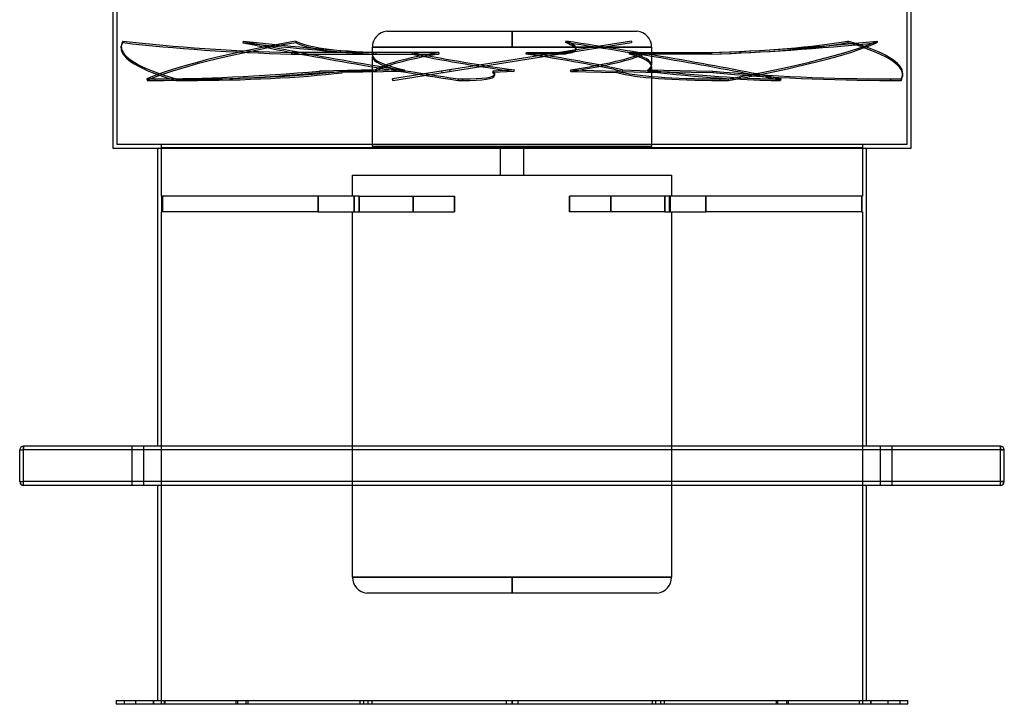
# Model space of a CAD drawing. Header units: millimetres. Extents: x -625 to 625, y -732 to 732.
# Tile 1 of 31: x -625 to 625, y -732 to 138. Entities that reach past the tile are written whole.
import ezdxf

# ---------------------------------------------------------------- set-up
doc = ezdxf.new("R2010")
doc.units = ezdxf.units.MM
doc.layers.add('HIDDEN', color=7, linetype='Continuous')
doc.layers.add('THICK', color=7, linetype='Continuous')

msp = doc.modelspace()

# ---------------------------------------------------------------- linework, layer by layer
at = {"layer": 'HIDDEN'}
for p, q in [((-501.5, 731.5), (-501.5, -20.5)), ((501.5, -20.5), (501.5, 731.5)), ((-159, 123.3), (0, 123.3)), ((0, 103.2), (0, 123.3)), ((0, 123.3), (0, 103.2)), ((0, 123.3), (159, 123.3)), ((-496.1, 102.3), (-496.1, 104.3)), ((-494, 110.8), (-494, 108.8)), ((-341.3, 110.8), (-341.6, 108.8)), ((-274.6, 110.8), (-274.4, 108.8)), ((0, 103.2), (-177.3, 103.2)), ((-177.3, 93), (-177.3, 103.2)), ((-177.3, 103.2), (0, 103.2)), ((151.5, 110.8), (-151.5, 62.8)), ((-151.2, 60.8), (151.8, 108.8)), ((177.3, 103.2), (0, 103.2)), ((0, 103.2), (177.3, 103.2)), ((68.3, 110.8), (68, 108.8)), ((81.2, 99.6), (81.4, 101.6)), ((151.5, 110.8), (151.8, 108.8)), ((177.3, 103.2), (177.3, 80.5)), ((426.5, 110.8), (426.5, 108.8)), ((463.5, 110.8), (463.7, 108.8)), ((-280, 96.3), (-280.1, 94.3)), ((-280.1, 94.3), (-175.9, 94.3)), ((-176.4, 96.3), (-280, 96.3)), ((-177.3, -22.9), (-177.3, 91)), ((-93, 96.3), (-176.4, 96.3)), ((-176.4, 96.3), (-176.2, 94.3)), ((-176.2, 94.3), (-92.7, 94.3)), ((-172.8, 96.3), (-173, 94.3)), ((-173, 94.3), (-126.7, 94.3)), ((-126.5, 96.3), (-172.8, 96.3)), ((64.3, 94.3), (18, 94.3)), ((18.3, 96.3), (64.6, 96.3)), ((60, 96.3), (60, 96.3)), ((60, 96.3), (60.3, 94.3)), ((60.3, 94.3), (60.3, 94.3)), ((64.6, 96.3), (64.3, 94.3)), ((253.2, 94.3), (149.1, 94.3)), ((149.3, 96.3), (167.8, 96.3)), ((167.8, 96.3), (251.3, 96.3)), ((251.5, 94.3), (167.9, 94.3)), ((251.3, 96.3), (253.3, 96.3)), ((251.3, 96.3), (251.5, 94.3)), ((253.3, 96.3), (253.2, 94.3)), ((177.3, 78.5), (177.3, -22.9)), ((-463.5, 62.8), (-463.3, 60.8)), ((-453, 60.8), (-453.2, 62.7)), ((-426.5, 62.8), (-426.6, 60.8)), ((-413.4, 60.8), (-413.4, 62.7)), ((-173.4, 74.2), (-244.3, 72.6)), ((-244.3, 72.6), (-244.1, 70.7)), ((-173.3, 72.2), (-244.1, 70.7)), ((-215.4, 72.6), (-215.5, 70.7)), ((-137.2, 72.2), (-215.5, 70.7)), ((-137, 74.2), (-215.4, 72.6)), ((-151.7, 62.7), (-151.5, 62.8)), ((-151.4, 60.8), (-151.7, 62.7)), ((-151.5, 62.8), (-151.2, 60.8)), ((-89.3, 72.6), (-89, 70.7)), ((-68.3, 62.8), (-68.6, 60.8)), ((-62.6, 60.8), (-62.3, 62.7)), ((-24.2, 72.6), (-24.5, 70.7)), ((2.3, 72.2), (-24.5, 70.7)), ((2.6, 74.2), (-24.2, 72.6)), ((-22, 66.9), (-21.7, 68.9)), ((74.6, 74.2), (133, 72.6)), ((74.9, 72.2), (133.2, 70.7)), ((133, 72.6), (133.2, 70.7)), ((140, 72.2), (184.9, 70.7)), ((140.2, 74.2), (185.2, 72.6)), ((172.2, 74.2), (255.1, 72.6)), ((172.3, 72.2), (255.1, 70.7)), ((185.2, 72.6), (184.9, 70.7)), ((255.1, 72.6), (255.1, 70.7)), ((264.2, 60.8), (264, 62.7)), ((274.6, 62.8), (274.8, 60.8)), ((335.4, 60.8), (335.7, 62.7)), ((341.3, 62.8), (341, 60.8)), ((480.8, 60.8), (480.9, 62.7)), ((494, 62.8), (493.9, 60.8)), ((496, 67.3), (496.1, 69.3)), ((-151.4, 60.8), (-151.2, 60.8)), ((501.5, -20.5), (-501.5, -20.5)), ((-445, -24.5), (-445, -20.5)), ((-445, -86.1), (-445, -24.5)), ((-445, -24.5), (445, -24.5)), ((177.3, -22.9), (-177.3, -22.9)), ((-15, -22.9), (-15, -59.5)), ((15, -59.5), (15, -22.9)), ((445, -20.5), (445, -24.5)), ((445, -24.5), (445, -86.1)), ((-202.6, -59.5), (202.6, -59.5)), ((-202.6, -86.1), (-202.6, -59.5)), ((202.6, -59.5), (202.6, -86.1)), ((-444.4, -86.1), (-445, -86.1)), ((-246, -86.1), (-444.4, -86.1)), ((-444.4, -106.1), (-444.4, -86.1)), ((-443.5, -86.1), (-443.5, -106.1)), ((-246, -106.1), (-246, -86.1)), ((-246, -86.1), (-246, -106.1)), ((-193.9, -86.1), (-246, -86.1)), ((-200.8, -86.1), (-200.8, -106.1)), ((-199.9, -106.1), (-199.9, -86.1)), ((-193.9, -86.1), (-193.9, -106.1)), ((-193.9, -86.1), (-73.2, -86.1)), ((-193.9, -106.1), (-193.9, -86.1)), ((-125.3, -106.1), (-125.3, -86.1)), ((-125.3, -86.1), (-125.3, -106.1)), ((-73.2, -86.1), (-73.2, -106.1)), ((-73.2, -106.1), (-73.2, -86.1)), ((73.2, -106.1), (73.2, -86.1)), ((193.9, -86.1), (73.2, -86.1)), ((73.2, -86.1), (73.2, -106.1)), ((125.3, -86.1), (125.3, -106.1)), ((125.3, -106.1), (125.3, -86.1)), ((193.9, -106.1), (193.9, -86.1)), ((193.9, -86.1), (193.9, -106.1)), ((246, -86.1), (193.9, -86.1)), ((199.9, -106.1), (199.9, -86.1)), ((200.8, -86.1), (200.8, -106.1)), ((246, -86.1), (246, -106.1)), ((443.5, -86.1), (246, -86.1)), ((246, -106.1), (246, -86.1)), ((445, -86.1), (443.5, -86.1)), ((443.5, -86.1), (443.5, -106.1)), ((444.4, -106.1), (444.4, -86.1)), ((-445, -731.5), (-445, -106.1)), ((-445, -106.1), (-444.4, -106.1)), ((-246, -106.1), (-444.4, -106.1)), ((-246, -106.1), (-193.9, -106.1)), ((-202.6, -570.1), (-202.6, -106.1)), ((-193.9, -106.1), (-73.2, -106.1)), ((193.9, -106.1), (73.2, -106.1)), ((193.9, -106.1), (246, -106.1)), ((202.6, -106.1), (202.6, -570.1)), ((443.5, -106.1), (246, -106.1)), ((443.5, -106.1), (445, -106.1)), ((445, -106.1), (445, -731.5)), ((-625, -408.5), (-625, -408.5)), ((-625, -408.5), (-620, -408.5)), ((-620, -403.5), (-620, -403.5)), ((-620, -408.5), (-620, -403.5)), ((620, -408.5), (-620, -408.5)), ((-620, -448.5), (-620, -408.5)), ((-482, -453.5), (-482, -403.5)), ((-482, -453.5), (-482, -403.5)), ((-468, -403.5), (-468, -453.5)), ((-468, -403.5), (-468, -453.5)), ((468, -453.5), (468, -403.5)), ((468, -453.5), (468, -403.5)), ((482, -403.5), (482, -453.5)), ((482, -403.5), (482, -453.5)), ((620, -408.5), (620, -403.5)), ((620, -403.5), (620, -403.5)), ((620, -448.5), (620, -408.5)), ((620, -408.5), (625, -408.5)), ((625, -408.5), (625, -408.5)), ((-625, -448.5), (-620, -448.5)), ((-625, -448.5), (-625, -448.5)), ((620, -448.5), (-620, -448.5)), ((-620, -453.5), (-620, -448.5)), ((620, -448.5), (625, -448.5)), ((620, -453.5), (620, -448.5)), ((625, -448.5), (625, -448.5)), ((-620, -453.5), (-620, -453.5)), ((620, -453.5), (620, -453.5)), ((0, -570.1), (-202.6, -570.1)), ((-202.6, -570.1), (0, -570.1)), ((0, -570.1), (0, -590.3)), ((0, -590.3), (0, -570.1)), ((202.6, -570.1), (0, -570.1)), ((0, -570.1), (202.6, -570.1)), ((0, -590.3), (-184.4, -590.3)), ((184.4, -590.3), (0, -590.3)), ((-492.5, -726.5), (-492.5, -731.5)), ((-477.5, -731.5), (-477.5, -726.5)), ((-455.6, -726.5), (-455.6, -731.5)), ((-455.6, -726.5), (-455.6, -731.5)), ((-455, -726.5), (-455, -731.5)), ((-455, -726.5), (-455, -731.5)), ((-441.2, -731.5), (-441.2, -726.5)), ((-441.2, -731.5), (-441.2, -726.5)), ((-440.6, -726.5), (-440.6, -731.5)), ((-440.6, -726.5), (-440.6, -731.5)), ((-350.4, -726.5), (-350.4, -731.5)), ((-350.4, -726.5), (-350.4, -731.5)), ((-348.3, -726.5), (-348.3, -731.5)), ((-348.3, -726.5), (-348.3, -731.5)), ((-337.6, -731.5), (-337.6, -726.5)), ((-337.6, -731.5), (-337.6, -726.5)), ((-335.4, -726.5), (-335.4, -731.5)), ((-335.4, -726.5), (-335.4, -731.5)), ((-193.1, -726.5), (-193.1, -731.5)), ((-193.1, -726.5), (-193.1, -731.5)), ((-188.5, -726.5), (-188.5, -731.5)), ((-188.5, -726.5), (-188.5, -731.5)), ((-182.7, -731.5), (-182.7, -726.5)), ((-182.7, -731.5), (-182.7, -726.5)), ((-178.1, -726.5), (-178.1, -731.5)), ((-178.1, -726.5), (-178.1, -731.5)), ((-7.5, -726.5), (-7.5, -731.5)), ((-7.5, -726.5), (-7.5, -731.5)), ((0, -726.5), (0, -731.5)), ((0, -731.5), (0, -726.5)), ((0, -726.5), (0, -731.5)), ((0, -731.5), (0, -726.5)), ((7.5, -726.5), (7.5, -731.5)), ((7.5, -726.5), (7.5, -731.5)), ((178.1, -726.5), (178.1, -731.5)), ((178.1, -726.5), (178.1, -731.5)), ((182.7, -731.5), (182.7, -726.5)), ((182.7, -731.5), (182.7, -726.5)), ((188.5, -726.5), (188.5, -731.5)), ((188.5, -726.5), (188.5, -731.5)), ((193.1, -726.5), (193.1, -731.5)), ((193.1, -726.5), (193.1, -731.5)), ((335.4, -726.5), (335.4, -731.5)), ((335.4, -726.5), (335.4, -731.5)), ((337.6, -731.5), (337.6, -726.5)), ((337.6, -731.5), (337.6, -726.5)), ((348.3, -726.5), (348.3, -731.5)), ((348.3, -726.5), (348.3, -731.5)), ((350.4, -726.5), (350.4, -731.5)), ((350.4, -726.5), (350.4, -731.5)), ((440.6, -726.5), (440.6, -731.5)), ((440.6, -726.5), (440.6, -731.5)), ((441.2, -731.5), (441.2, -726.5)), ((441.2, -731.5), (441.2, -726.5)), ((455, -726.5), (455, -731.5)), ((455, -726.5), (455, -731.5)), ((455.6, -726.5), (455.6, -731.5)), ((455.6, -726.5), (455.6, -731.5)), ((477.5, -731.5), (477.5, -726.5)), ((492.5, -726.5), (492.5, -731.5))]:
    msp.add_line(p, q, dxfattribs=at)
for centre, start, end in [((-157, 103.2), 95.695, 180), ((157, 103.2), 0, 84.305), ((-182.3, -570.1), 180, 264.3049), ((182.3, -570.1), 275.695, 359.9999)]:
    msp.add_arc(centre, 20.3, start, end, dxfattribs=at)
for centre, major_axis, ratio, start_param, end_param in [((-0.1, 84.8), (496.1, -17.5), 0.152512, -3.141592, -2.600331), ((0, 86.8), (-496.1, 17.5), 0.152512, 0.000001, 0.541261), ((0, 86.8), (-496.1, 17.5), 0.152512, -0.087057, 0.000001), ((-0.1, 84.8), (496.1, -17.5), 0.152512, 3.054535, 3.141594), ((-303.9, 158.8), (-404.9, 14.3), 0.152512, 1.087742, 1.635274), ((-304, 156.9), (-404.9, 14.3), 0.152512, 1.087742, 1.635274), ((0, 86.8), (-494, -48.8), 0.122305, -0.993405, -0.365086), ((0.2, 84.8), (494, 48.8), 0.122305, 2.148188, 2.776507), ((-500.4, 156.9), (-401.1, 57.2), 0.067874, 1.987461, 2.534994), ((-0.3, 84.8), (491.4, -70.1), 0.067874, -2.328931, -1.700612), ((0, 86.8), (-491.4, 70.1), 0.067874, 0.812662, 1.440981), ((-500.1, 158.8), (-401.1, 57.2), 0.067874, 1.987461, 2.534994), ((121.1, 158.8), (-403.2, -39.8), 0.122305, 0.181395, 0.728927), ((121.3, 156.9), (-403.2, -39.8), 0.122305, 0.181395, 0.728927), ((-319.7, 158.8), (-401.1, 57.2), 0.067874, 2.860242, 3.141593), ((-320, 156.9), (-401.1, 57.2), 0.067874, -3.141592, -2.875411), ((-0.3, 84.8), (491.4, -70.1), 0.067874, 0.812662, 1.440981), ((0, 86.8), (-491.4, 70.1), 0.067874, -2.328931, -1.700612), ((-319.7, 158.8), (-401.1, 57.2), 0.067874, -3.141592, -2.875411), ((446.2, 158.8), (-403.2, -39.8), 0.122305, 1.054175, 1.601707), ((446.4, 156.9), (-403.2, -39.8), 0.122305, 1.054175, 1.601707), ((101.4, 156.9), (-404.9, 14.3), 0.152512, 1.960522, 2.508055), ((101.5, 158.8), (-404.9, 14.3), 0.152512, 1.960522, 2.508055), ((0, 86.8), (-494, -48.8), 0.122305, 2.148188, 2.776507), ((0.2, 84.8), (494, 48.8), 0.122305, -0.993405, -0.365086), ((0, 86.8), (-496.1, 17.5), 0.152512, -3.141592, -2.600331), ((-0.1, 84.8), (496.1, -17.5), 0.152512, 0.000001, 0.541261), ((0, 86.8), (177.3, -6.4), 0.154217, 3.026093, 3.14716), ((0, 84.8), (177.3, -6.4), 0.154217, 3.024217, 3.14716), ((0, 86.8), (177.3, -6.4), 0.154217, -3.136025, -2.448091), ((0, 84.8), (177.3, -6.4), 0.154217, -3.136025, -2.449951), ((0, 475.3), (40.4, 1119.3), 0.154217, 1.921831, 1.923707), ((0, 86.8), (177.3, 17.8), 0.122616, 2.110633, 2.919634), ((0, 84.8), (177.3, 17.8), 0.122616, 2.108757, 2.917774), ((0, 475.3), (160.5, 1119.2), 0.067343, 1.925917, 1.927794), ((0, 84.8), (177.3, -25.4), 0.067343, -2.357284, -1.548267), ((0, 86.8), (177.3, -25.4), 0.067343, -2.355408, -1.546407), ((0, 475.3), (112.2, -1119.2), 0.122616, -1.237624, -1.235748), ((0, 475.3), (160.5, 1119.2), 0.067343, -1.908485, -1.906609), ((0, 84.8), (177.3, -25.4), 0.067343, 0.669977, 1.478995), ((0, 86.8), (177.3, -25.4), 0.067343, 0.668118, 1.477118), ((-320, 156.9), (-401.1, 57.2), 0.067874, 2.860242, 3.141593), ((0, 86.8), (177.3, 17.8), 0.122616, -1.149027, -0.340026), ((0, 84.8), (177.3, 17.8), 0.122616, -1.147167, -0.33815), ((0, 475.3), (40.4, 1119.3), 0.154217, -1.912572, -1.910695), ((0, 84.8), (177.3, -6.4), 0.154217, 0.005568, 0.57731), ((0, 86.8), (177.3, -6.4), 0.154217, 0.005568, 0.575434), ((0, 475.3), (112.2, -1119.2), 0.122616, 1.211159, 1.213035), ((0, 86.8), (177.3, -6.4), 0.154217, -0.233567, 0.005568), ((0, 84.8), (177.3, -6.4), 0.154217, -0.231707, 0.005568), ((-203.6, 126.1), (-403.2, -39.8), 0.122305, 0.858334, 0.891551), ((-203.6, 126.1), (-403.2, -39.8), 0.122305, 0.891551, 1.457604), ((-203.4, 124.2), (403.2, 39.8), 0.122305, -2.250042, -1.683988), ((-502.4, 126.1), (-404.9, 14.3), 0.152512, 1.764681, 1.797898), ((-502.4, 126.1), (-404.9, 14.3), 0.152512, 1.797898, 2.363952), ((-502.5, 124.2), (404.9, -14.3), 0.152512, -1.343694, -0.777641), ((0, -301.8), (94.3, -1127.8), 0.133121, -1.921776, -1.919916), ((0, -301.8), (61.8, 1127.8), 0.147316, 1.239016, 1.240876), ((0, -301.8), (176, -1127.9), 0.018929, -1.913603, -1.911744), ((-422.9, 126.1), (-401.1, 57.2), 0.067874, 2.6644, 2.697618), ((-423.2, 124.2), (401.1, -57.2), 0.067874, -0.443975, 0), ((-422.9, 126.1), (-401.1, 57.2), 0.067874, 2.697618, 3.141592), ((-423.2, 124.2), (401.1, -57.2), 0.067874, 0, 0.122078), ((-422.9, 126.1), (-401.1, 57.2), 0.067874, 3.141592, 3.263671), ((0, -301.8), (168.4, 1127.9), 0.049113, 1.238276, 1.240135), ((0, -301.8), (128.3, -1127.8), 0.108469, 1.896451, 1.898311), ((513.5, 126.1), (-403.2, -39.8), 0.122305, 0.325498, 0.891551), ((513.7, 124.2), (403.2, 39.8), 0.122305, -2.816095, -2.250042), ((0, -301.8), (150.1, 1127.8), 0.083673, -1.221669, -1.21981), ((0, -301.8), (18.3, 1127.9), 0.156338, -1.23027, -1.22841), ((-25.2, 124.2), (401.1, -57.2), 0.067874, -1.010028, -0.443975), ((-24.9, 126.1), (-401.1, 57.2), 0.067874, 2.131564, 2.697618), ((391.8, 126.1), (-404.9, 14.3), 0.152512, 1.231845, 1.797898), ((391.8, 124.2), (404.9, -14.3), 0.152512, -1.909748, -1.343694), ((513.5, 126.1), (-403.2, -39.8), 0.122305, 0.891551, 0.924768), ((-24.9, 126.1), (-401.1, 57.2), 0.067874, 2.697618, 2.730835), ((391.8, 126.1), (-404.9, 14.3), 0.152512, 1.797898, 1.831116), ((-0.1, 84.8), (496.1, -17.5), 0.152512, -0.087057, 0.000001), ((0, 86.8), (-496.1, 17.5), 0.152512, 3.054535, 3.141594), ((-203.4, 124.2), (403.2, 39.8), 0.122305, -2.283259, -2.250042), ((-502.5, 124.2), (404.9, -14.3), 0.152512, -1.376912, -1.343694), ((-423.2, 124.2), (401.1, -57.2), 0.067874, -0.477192, -0.443975), ((513.7, 124.2), (403.2, 39.8), 0.122305, -2.250042, -2.216824), ((-25.2, 124.2), (401.1, -57.2), 0.067874, -0.443975, -0.410758), ((391.8, 124.2), (404.9, -14.3), 0.152512, -1.343694, -1.310477)]:
    msp.add_ellipse(centre, major_axis=major_axis, ratio=ratio, start_param=start_param, end_param=end_param, dxfattribs=at)
at = {"layer": 'THICK'}
for p, q in [((-506.5, -25.5), (-506.5, 726.5)), ((506.5, 726.5), (506.5, -25.5)), ((506.5, -25.5), (-506.5, -25.5)), ((-450, -25.5), (-450, -403.5)), ((450, -403.5), (450, -25.5)), ((-625, -408.5), (-620, -408.5)), ((-625, -448.5), (-625, -408.5)), ((-620, -403.5), (-620, -408.5)), ((620, -403.5), (-620, -403.5)), ((620, -408.5), (-620, -408.5)), ((-620, -448.5), (-620, -408.5)), ((620, -403.5), (620, -408.5)), ((625, -408.5), (620, -408.5)), ((620, -448.5), (620, -408.5)), ((625, -448.5), (625, -408.5)), ((-625, -448.5), (-620, -448.5)), ((620, -448.5), (-620, -448.5)), ((-620, -453.5), (-620, -448.5)), ((625, -448.5), (620, -448.5)), ((620, -453.5), (620, -448.5)), ((620, -453.5), (-620, -453.5)), ((-450, -453.5), (-450, -726.5)), ((450, -726.5), (450, -453.5)), ((-502.5, -726.5), (-502.5, -731.5)), ((-502.5, -726.5), (502.5, -726.5)), ((502.5, -731.5), (-502.5, -731.5)), ((502.5, -731.5), (502.5, -726.5))]:
    msp.add_line(p, q, dxfattribs=at)
for centre, start, end in [((-620, -408.5), 90, 180), ((620, -408.5), 0, 90), ((-620, -448.5), 180, 270), ((620, -448.5), 270, 0)]:
    msp.add_arc(centre, 5, start, end, dxfattribs=at)

doc.saveas('drawing.dxf')
